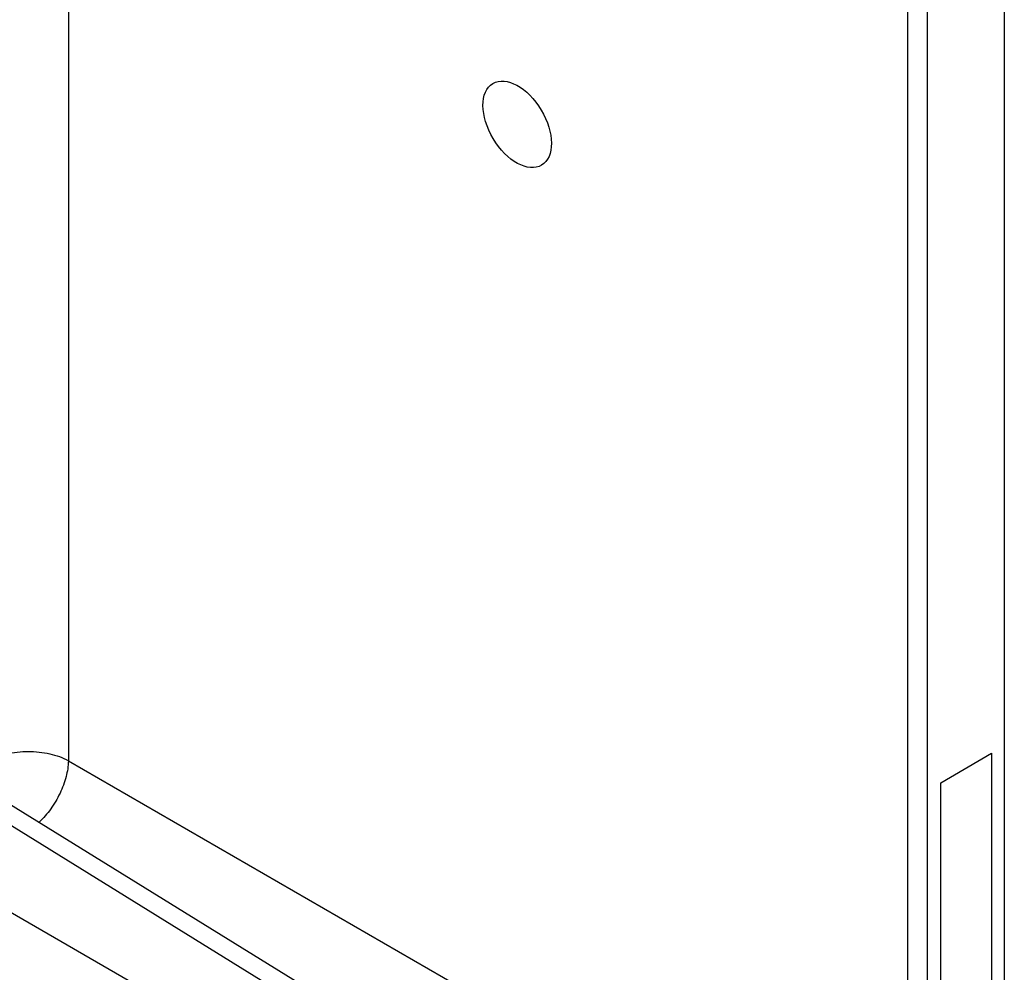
# Model space of a CAD drawing. Header units: inches. Extents: x 0 to 34, y 0 to 22.
# Tile 138 of 139: x 31.1 to 32.4, y 17.9 to 19.2. Entities that reach past the tile are written whole.
import ezdxf

# ---------------------------------------------------------------- set-up
doc = ezdxf.new("R2010")
doc.units = ezdxf.units.IN
doc.header["$LTSCALE"] = 1.87
doc.header["$MEASUREMENT"] = 0
doc.layers.get('0').update_dxf_attribs({"linetype": 'CONTINUOUS'})
doc.layers.add('COSMETIC', color=7, linetype='CONTINUOUS')

msp = doc.modelspace()

# ---------------------------------------------------------------- linework, layer by layer
at = {"color": 7, "linetype": 'CONTINUOUS'}
for p, q in [((32.4298, 20.182), (32.4298, 17.5366)), ((32.2982, 17.5647), (32.2982, 20.0324)), ((32.3249, 17.5649), (32.3249, 20.0326)), ((31.1517, 19.4279), (31.1517, 18.2268)), ((31.1517, 18.2268), (32.2982, 17.5647)), ((30.978, 18.1975), (31.9877, 17.5731)), ((31.0172, 18.2012), (32.0277, 17.5763)), ((30.8717, 18.1361), (31.9173, 17.5324))]:
    msp.add_line(p, q, dxfattribs=at)
msp.add_ellipse((31.7646, 19.0961), major_axis=(-0.0333, 0.0558), ratio=0.587318, dxfattribs=at)
for points, knots in [([(31.0423, 18.2262), (31.0501, 18.2307), (31.068, 18.2372), (31.0968, 18.2405), (31.1257, 18.2375), (31.1438, 18.2311), (31.1517, 18.2268)], [0, 0, 0, 0, 0.236705, 0.498908, 0.761705, 1, 1, 1, 1]), ([(31.1517, 18.2268), (31.1515, 18.2195), (31.1491, 18.2041), (31.1408, 18.1818), (31.1283, 18.1607), (31.1175, 18.1482), (31.1116, 18.1428)], [0, 0, 0, 0, 0.229859, 0.484617, 0.747493, 1, 1, 1, 1])]:
    msp.add_open_spline(points, degree=3, knots=knots, dxfattribs=at)
at = {"layer": 'COSMETIC', "color": 7, "linetype": 'CONTINUOUS'}
for p, q in [((32.343, 18.1968), (32.4125, 18.237)), ((32.4125, 18.237), (32.4125, 17.8673)), ((32.343, 17.8271), (32.343, 18.1968))]:
    msp.add_line(p, q, dxfattribs=at)

doc.saveas('drawing.dxf')
